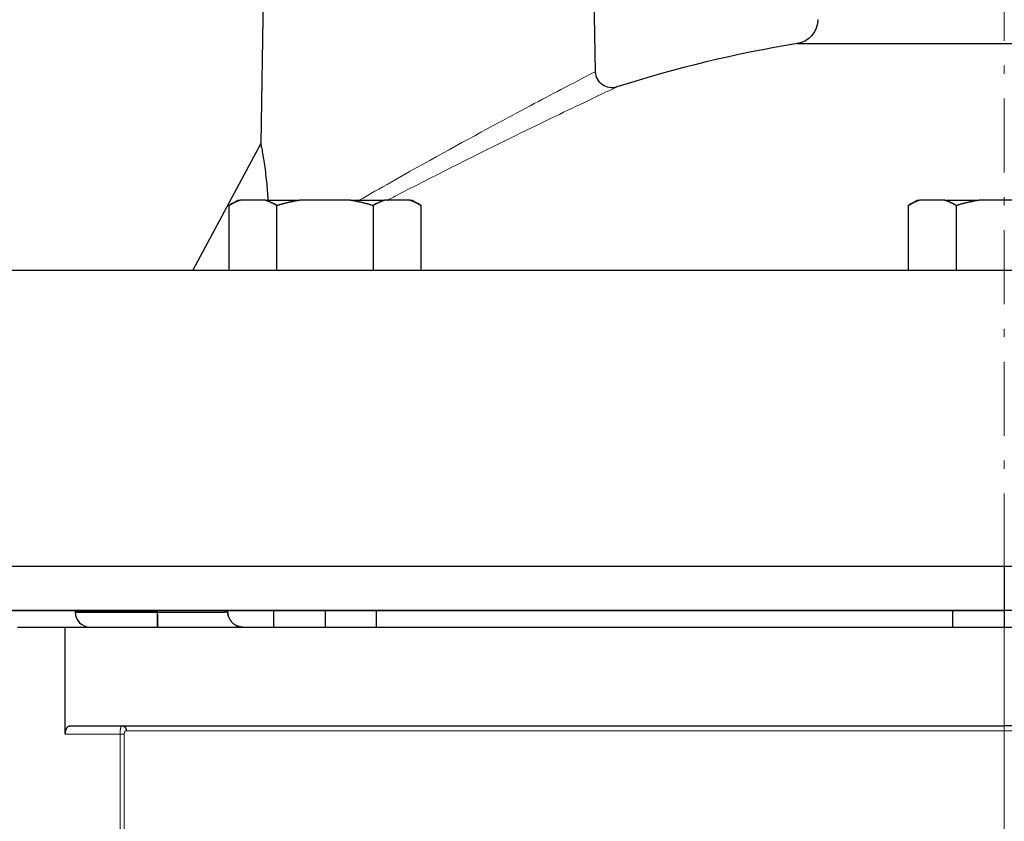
# Model space of a CAD drawing. Header units: millimetres. Extents: x 18 to 610, y -123 to 280.
# Tile 74 of 83: x 382 to 442, y 151 to 200. Entities that reach past the tile are written whole.
import ezdxf

# ---------------------------------------------------------------- set-up
doc = ezdxf.new("R2010")
doc.units = ezdxf.units.MM
doc.linetypes.add('CENTER', pattern=[8, 4.5, -1.5, 0.5, -1.5])
doc.linetypes.add('SOLID', pattern=[0])

# ---------------------------------------------------------------- blocks, each defined once
blk = doc.blocks.new('BlockOfViews_8')
at = {"linetype": 'SOLID', "lineweight": 30}
for p, q in [((397.051, 204.59, -0.51), (396.842, 192.581, -0.51)), ((417.202, 196.945, -0.517), (417.068, 204.59, -0.51)), ((396.842, 192.581, -0.51), (392.708, 184.881, -0.51)), ((394.903, 188.803, 33.49), (395.453, 189.121, 33.49)), ((394.903, 188.803, 33.49), (394.903, 184.881, 33.49)), ((397.144, 189.121, 37.371), (395.587, 189.121, 34.675)), ((397.828, 184.881, 38.556), (397.828, 188.803, 38.556)), ((402.31, 189.121, 38.556), (399.196, 189.121, 38.556)), ((403.678, 188.803, 38.556), (403.678, 184.881, 38.556)), ((405.919, 189.121, 34.675), (404.362, 189.121, 37.371)), ((406.053, 189.121, 33.49), (406.603, 188.803, 33.49)), ((406.603, 184.881, 33.49), (406.603, 188.803, 33.49)), ((436.21, 188.803, 52.99), (436.76, 189.121, 52.99)), ((436.21, 188.803, 52.99), (436.21, 184.881, 52.99)), ((438.451, 189.121, 56.871), (436.894, 189.121, 54.175)), ((439.135, 188.803, 58.056), (439.135, 184.881, 58.056)), ((443.617, 189.121, 58.056), (440.503, 189.121, 58.056)), ((442.06, 166.881, 59.99), (442.06, 164.181, 59.99)), ((385.56, 164.181, -0.51), (385.56, 164.081, -0.51)), ((390.56, 164.081, 4.49), (390.56, 164.181, 4.49)), ((390.56, 164.081, 4.49), (394.66, 164.081, 4.49)), ((394.829, 164.081, 4.49), (394.66, 164.081, 4.49)), ((397.617, 164.181, 33.781), (397.617, 163.181, 33.781)), ((400.753, 164.181, 36.64), (400.753, 163.181, 36.64)), ((403.89, 163.181, 33.781), (403.89, 164.181, 33.781)), ((438.917, 164.181, 53.205), (438.917, 163.181, 53.205)), ((442.06, 164.181, 56.14), (442.06, 163.181, 56.14)), ((382.06, 163.181, 32.59), (384.96, 163.181, 32.59)), ((384.96, 156.681, 32.59), (384.96, 163.181, 32.59)), ((395.617, 163.194, 1.043), (395.611, 163.191, 1.043))]:
    blk.add_line(p, q, dxfattribs=at)
at = {"color": 196, "linetype": 'SOLID', "lineweight": 9}
for p, q in [((442.06, 157.181, 65.49), (442.06, 163.181, 65.49)), ((442.06, 148.181, 62.49), (442.06, 156.881, 62.49)), ((388.289, 156.681, 32.59), (384.96, 156.681, 32.59)), ((388.289, 147.881, 32.59), (388.289, 156.681, 32.59)), ((388.544, 148.136, 32.732), (388.544, 156.681, 32.732))]:
    blk.add_line(p, q, dxfattribs=at)
at = {"color": 6, "linetype": 'CENTER', "lineweight": 9}
blk.add_lwpolyline([(442.06, 78.81), (442.06, 254.075)], dxfattribs=at)
at = {"linetype": 'SOLID', "lineweight": 30, "extrusion": (0, 0, -1)}
for centre, radius, start, end in [((-429.254, 200.095, 0.51), 1.461, 179.21745, 261.91403), ((-418.202, 196.962, 0.517), 1, 252.28236, 359.00174)]:
    blk.add_arc(centre, radius, start, end, dxfattribs=at)
at = {"linetype": 'SOLID', "lineweight": 30}
for centre, radius, start, end in [((442.06, 122.282, -0.51), 77.399, 99.36897, 107.7169), ((401.319, 176.868, 38.556), 12.435, 99.82687, 106.30282), ((400.187, 176.868, 38.556), 12.435, 73.69718, 80.17313), ((442.626, 176.868, 58.056), 12.435, 99.82687, 106.30282), ((386.462, 164.083, -0.51), 0.902, 180.1482, 269.85278)]:
    blk.add_arc(centre, radius, start, end, dxfattribs=at)
at = {"linetype": 'SOLID', "lineweight": 30, "extrusion": (0, 1, 0)}
for centre, radius, start, end in [((-442.06, -0.51, 198.648), 12.6, 0, 180), ((-400.753, 33.49, 189.121), 5.3, 0, 12.92006), ((-400.753, 33.49, 189.121), 5.3, 47.07994, 72.92006), ((-400.753, 33.49, 189.121), 5.3, 107.07994, 132.92006), ((-400.753, 33.49, 189.121), 5.3, 167.07994, 180), ((-442.06, 52.99, 189.121), 5.3, 0, 12.92006), ((-442.06, 52.99, 189.121), 5.3, 47.07994, 72.92006), ((-442.06, -0.51, 184.881), 65.086, 0, 136.77185), ((-442.06, -0.51, 166.881), 65.4, 0, 136.01697), ((-442.06, -0.51, 164.181), 60.5, 359.2294, 90.00006), ((-390.56, -0.51, 164.081), 5, 0, 90), ((-442.06, -0.51, 163.181), 66, 30.10037, 89.99993), ((-442.06, -0.51, 163.181), 66, 90.00007, 135.3949), ((-442.06, -0.51, 157.181), 66, 30.6033, 90)]:
    blk.add_arc(centre, radius, start, end, dxfattribs=at)
at = {"linetype": 'SOLID', "lineweight": 30, "extrusion": (-0.866025, 9.12311e-12, 0.5)}
for centre in [(-176.868, 229.946, -325.251), (-176.868, 267.486, -351.274)]:
    blk.add_arc(centre, 12.435, 189.82687, 196.30282, dxfattribs=at)
at = {"linetype": 'SOLID', "lineweight": 30, "extrusion": (-0.866025, 2.99193e-12, 0.5)}
for centre in [(-176.868, 228.814, -325.251), (-176.868, 266.355, -351.274)]:
    blk.add_arc(centre, 12.435, 163.69718, 170.17313, dxfattribs=at)
at = {"linetype": 'SOLID', "lineweight": 30, "extrusion": (0.866025, -2.16781e-12, 0.5)}
blk.add_arc((176.868, -171.939, 368.874), 12.435, 9.82687, 16.30282, dxfattribs=at)
at = {"linetype": 'SOLID', "lineweight": 30, "extrusion": (0.866025, 8.65531e-12, 0.5)}
blk.add_arc((176.868, -170.808, 368.874), 12.435, 343.69718, 350.17313, dxfattribs=at)
at = {"linetype": 'SOLID', "lineweight": 30, "extrusion": (0, -1, 0)}
for centre, radius, start, end in [((442.06, -0.51, -164.181), 60.5, 90, 178.30189), ((390.56, -0.51, -164.081), 5, 90, 180), ((442.06, -0.51, -164.181), 60.5, 39.02347, 90), ((442.06, -0.51, -157.181), 66, 44.75412, 90)]:
    blk.add_arc(centre, radius, start, end, dxfattribs=at)
at = {"linetype": 'SOLID', "lineweight": 30, "extrusion": (-1, 0, 0)}
blk.add_arc((-164.081, 3.59, -390.56), 0.9, 0, 90, dxfattribs=at)
at = {"linetype": 'SOLID', "lineweight": 30, "extrusion": (1, 0, 0)}
blk.add_arc((164.081, 3.59, 390.56), 0.9, 98.07088, 180.00001, dxfattribs=at)
at = {"color": 196, "linetype": 'SOLID', "lineweight": 9, "extrusion": (0, -1, 0)}
for start, end in [(90, 147.94009), (42.35294, 90)]:
    blk.add_arc((442.06, -0.51, -156.881), 63, start, end, dxfattribs=at)
at = {"color": 196, "linetype": 'SOLID', "lineweight": 9, "extrusion": (-1, 0, 6.12303e-17)}
blk.add_arc((-156.881, 62.79, -442.06), 0.3, 180, 270, dxfattribs=at)
at = {"color": 196, "linetype": 'SOLID', "lineweight": 9, "extrusion": (0, 1, 0)}
blk.add_arc((-388.289, 32.89, 156.681), 0.3, 211.84655, 270, dxfattribs=at)
at = {"color": 196, "linetype": 'SOLID', "lineweight": 9}
for points, knots in [([(417.202, 196.945, -0.517), (417.202, 196.945, -0.514), (417.202, 196.945, -0.512), (417.202, 196.945, -0.51), (417.202, 196.945, 0.399), (417.079, 196.881, 1.313), (416.489, 196.576, 3.473), (415.88, 196.26, 4.684), (414.002, 195.276, 7.138), (412.563, 194.514, 8.23), (409.007, 192.595, 9.749), (406.829, 191.393, 9.941), (404.112, 189.853, 9.347), (403.461, 189.481, 9.136), (402.836, 189.121, 8.861)], [74.601045, 74.601045, 74.601045, 74.601045, 74.608379, 74.608379, 74.608379, 77.604829, 77.604829, 82.023675, 82.023675, 88.173186, 88.173186, 95.902177, 95.902177, 98.374832, 98.374832, 98.374832, 98.374832]), ([(404.556, 189.133, 10.211), (404.712, 189.214, 10.253), (404.868, 189.295, 10.291), (407.256, 190.528, 10.815), (409.616, 191.715, 10.61), (413.472, 193.61, 8.965), (415.034, 194.362, 7.783), (417.072, 195.334, 5.122), (417.732, 195.646, 3.809), (418.372, 195.947, 1.467), (418.506, 196.01, 0.476), (418.506, 196.01, -0.51), (418.506, 196.01, -0.512), (418.506, 196.01, -0.515), (418.506, 196.01, -0.517)], [-96.446841, -96.446841, -96.446841, -96.446841, -95.902177, -95.902177, -88.173186, -88.173186, -82.023675, -82.023675, -77.604829, -77.604829, -74.608379, -74.608379, -74.608379, -74.601045, -74.601045, -74.601045, -74.601045]), ([(388.289, 156.681, 32.59), (388.289, 156.695, 32.59), (388.289, 156.71, 32.591), (388.29, 156.738, 32.593), (388.29, 156.752, 32.595), (388.291, 156.781, 32.6), (388.292, 156.795, 32.603), (388.294, 156.822, 32.61), (388.295, 156.836, 32.615), (388.297, 156.863, 32.624), (388.299, 156.876, 32.629), (388.302, 156.902, 32.641), (388.303, 156.914, 32.648), (388.307, 156.939, 32.662), (388.308, 156.951, 32.669), (388.312, 156.974, 32.685), (388.314, 156.985, 32.693), (388.319, 157.007, 32.711), (388.321, 157.017, 32.72), (388.326, 157.037, 32.739), (388.328, 157.047, 32.749), (388.333, 157.065, 32.77), (388.336, 157.073, 32.78), (388.342, 157.09, 32.802), (388.344, 157.097, 32.813), (388.35, 157.112, 32.836), (388.353, 157.118, 32.848), (388.359, 157.131, 32.872), (388.362, 157.137, 32.884), (388.368, 157.147, 32.909), (388.371, 157.152, 32.921), (388.378, 157.16, 32.947), (388.381, 157.164, 32.96), (388.387, 157.17, 32.985), (388.391, 157.173, 32.998), (388.397, 157.177, 33.025), (388.4, 157.178, 33.038), (388.407, 157.18, 33.064), (388.41, 157.181, 33.077), (388.414, 157.181, 33.09)], [0, 0, 0, 0, 0.086146, 0.086146, 0.172291, 0.172291, 0.258437, 0.258437, 0.344583, 0.344583, 0.430728, 0.430728, 0.516874, 0.516874, 0.60302, 0.60302, 0.689165, 0.689165, 0.775311, 0.775311, 0.861457, 0.861457, 0.947603, 0.947603, 1.033748, 1.033748, 1.119894, 1.119894, 1.20604, 1.20604, 1.292185, 1.292185, 1.378331, 1.378331, 1.464477, 1.464477, 1.550622, 1.550622, 1.636768, 1.636768, 1.636768, 1.636768]), ([(388.544, 156.681, 32.732), (388.544, 156.688, 32.732), (388.544, 156.699, 32.732), (388.545, 156.713, 32.734), (388.546, 156.724, 32.736), (388.548, 156.734, 32.739), (388.55, 156.744, 32.742), (388.552, 156.754, 32.746), (388.555, 156.764, 32.75), (388.558, 156.773, 32.754), (388.561, 156.782, 32.759), (388.564, 156.791, 32.765), (388.568, 156.799, 32.77), (388.571, 156.807, 32.777), (388.575, 156.815, 32.783), (388.58, 156.822, 32.79), (388.584, 156.829, 32.797), (388.589, 156.835, 32.804), (388.595, 156.843, 32.814), (388.601, 156.85, 32.825), (388.608, 156.856, 32.835), (388.615, 156.862, 32.846), (388.624, 156.868, 32.86), (388.634, 156.874, 32.878), (388.649, 156.879, 32.901), (388.66, 156.881, 32.919), (388.668, 156.881, 32.931)], [0, 0, 0, 0, 0.0386425, 0.0579317, 0.0771835, 0.0963832, 0.1155252, 0.1346006, 0.1536035, 0.1724821, 0.1912797, 0.2099934, 0.228623, 0.2471631, 0.2656211, 0.2839986, 0.3022997, 0.3202498, 0.338134, 0.3737144, 0.3914279, 0.4090968, 0.4443169, 0.4794055, 0.5144442, 0.5845906, 0.5845906, 0.5845906, 0.5845906])]:
    blk.add_open_spline(points, degree=3, knots=knots, dxfattribs=at)
at = {"linetype": 'SOLID', "lineweight": 30}
for points, knots in [([(396.842, 192.581, -0.51), (396.842, 192.581, -0.303), (396.848, 192.552, -0.094), (396.87, 192.44, 0.315), (396.887, 192.355, 0.513), (396.928, 192.14, 0.887), (396.952, 192.01, 1.062), (397.001, 191.719, 1.38), (397.027, 191.56, 1.523), (397.102, 191.054, 1.913), (397.151, 190.666, 2.125), (397.229, 189.892, 2.449), (397.26, 189.512, 2.569), (397.284, 189.121, 2.665)], [10.183908, 10.183908, 10.183908, 10.183908, 10.804246, 10.804246, 11.424585, 11.424585, 12.044923, 12.044923, 12.665262, 12.665262, 13.973699, 13.973699, 15.108789, 15.108789, 15.108789, 15.108789]), ([(395.587, 189.121, 34.675), (395.575, 189.117, 34.654), (395.563, 189.113, 34.633), (395.539, 189.104, 34.591), (395.527, 189.1, 34.57), (395.502, 189.091, 34.528), (395.49, 189.086, 34.507), (395.466, 189.077, 34.465), (395.454, 189.072, 34.444), (395.43, 189.063, 34.402), (395.418, 189.058, 34.381), (395.393, 189.048, 34.34), (395.381, 189.043, 34.319), (395.357, 189.033, 34.277), (395.345, 189.027, 34.256), (395.321, 189.017, 34.214), (395.309, 189.012, 34.194), (395.285, 189.001, 34.152), (395.273, 188.995, 34.131), (395.249, 188.984, 34.09), (395.237, 188.979, 34.069), (395.213, 188.967, 34.027), (395.201, 188.961, 34.006), (395.177, 188.95, 33.965), (395.165, 188.944, 33.944), (395.141, 188.932, 33.903), (395.129, 188.926, 33.882), (395.105, 188.914, 33.841), (395.093, 188.908, 33.82), (395.069, 188.895, 33.778), (395.058, 188.889, 33.758), (395.034, 188.876, 33.717), (395.022, 188.87, 33.696), (394.998, 188.857, 33.655), (394.986, 188.85, 33.634), (394.962, 188.837, 33.593), (394.951, 188.83, 33.572), (394.927, 188.817, 33.531), (394.915, 188.81, 33.511), (394.903, 188.803, 33.49)], [0, 0, 0, 0, 0.0280169, 0.0280169, 0.0560337, 0.0560337, 0.0840506, 0.0840506, 0.1120674, 0.1120674, 0.1400843, 0.1400843, 0.1681012, 0.1681012, 0.196118, 0.196118, 0.2241349, 0.2241349, 0.2521517, 0.2521517, 0.2801686, 0.2801686, 0.3081855, 0.3081855, 0.3362023, 0.3362023, 0.3642192, 0.3642192, 0.392236, 0.392236, 0.4202529, 0.4202529, 0.4482698, 0.4482698, 0.4762866, 0.4762866, 0.5043035, 0.5043035, 0.5323203, 0.5323203, 0.5323203, 0.5323203]), ([(397.828, 188.803, 38.556), (397.816, 188.81, 38.536), (397.804, 188.817, 38.515), (397.781, 188.83, 38.474), (397.769, 188.837, 38.454), (397.745, 188.85, 38.413), (397.733, 188.857, 38.392), (397.709, 188.87, 38.351), (397.697, 188.876, 38.33), (397.673, 188.889, 38.289), (397.662, 188.895, 38.268), (397.638, 188.908, 38.227), (397.626, 188.914, 38.206), (397.602, 188.926, 38.165), (397.59, 188.932, 38.144), (397.566, 188.944, 38.102), (397.554, 188.95, 38.082), (397.53, 188.961, 38.04), (397.518, 188.967, 38.019), (397.494, 188.979, 37.978), (397.482, 188.984, 37.957), (397.458, 188.995, 37.915), (397.446, 189.001, 37.895), (397.422, 189.012, 37.853), (397.41, 189.017, 37.832), (397.386, 189.027, 37.79), (397.374, 189.033, 37.77), (397.35, 189.043, 37.728), (397.338, 189.048, 37.707), (397.313, 189.058, 37.665), (397.301, 189.063, 37.644), (397.277, 189.072, 37.602), (397.265, 189.077, 37.581), (397.241, 189.086, 37.539), (397.229, 189.091, 37.518), (397.205, 189.1, 37.476), (397.192, 189.104, 37.455), (397.168, 189.113, 37.413), (397.156, 189.117, 37.392), (397.144, 189.121, 37.371)], [0, 0, 0, 0, 0.042359, 0.042359, 0.0847181, 0.0847181, 0.1270771, 0.1270771, 0.1694361, 0.1694361, 0.2117951, 0.2117951, 0.2541542, 0.2541542, 0.2965132, 0.2965132, 0.3388722, 0.3388722, 0.3812312, 0.3812312, 0.4235903, 0.4235903, 0.4659493, 0.4659493, 0.5083083, 0.5083083, 0.5506673, 0.5506673, 0.5930264, 0.5930264, 0.6353854, 0.6353854, 0.6777444, 0.6777444, 0.7201034, 0.7201034, 0.7624625, 0.7624625, 0.8048215, 0.8048215, 0.8048215, 0.8048215]), ([(399.196, 189.121, 38.556), (399.172, 189.117, 38.556), (399.148, 189.113, 38.556), (399.099, 189.104, 38.556), (399.075, 189.1, 38.556), (399.027, 189.091, 38.556), (399.002, 189.086, 38.556), (398.954, 189.077, 38.556), (398.93, 189.072, 38.556), (398.881, 189.063, 38.556), (398.857, 189.058, 38.556), (398.809, 189.048, 38.556), (398.785, 189.043, 38.556), (398.737, 189.033, 38.557), (398.713, 189.027, 38.557), (398.664, 189.017, 38.557), (398.64, 189.012, 38.557), (398.592, 189.001, 38.557), (398.568, 188.995, 38.557), (398.52, 188.984, 38.557), (398.496, 188.979, 38.557), (398.448, 188.967, 38.557), (398.424, 188.961, 38.557), (398.376, 188.95, 38.557), (398.352, 188.944, 38.557), (398.304, 188.932, 38.557), (398.281, 188.926, 38.557), (398.233, 188.914, 38.557), (398.209, 188.908, 38.557), (398.161, 188.895, 38.556), (398.137, 188.889, 38.556), (398.089, 188.876, 38.556), (398.066, 188.87, 38.556), (398.018, 188.857, 38.556), (397.994, 188.85, 38.556), (397.947, 188.837, 38.556), (397.923, 188.83, 38.556), (397.876, 188.817, 38.556), (397.852, 188.81, 38.556), (397.828, 188.803, 38.556)], [0, 0, 0, 0, 0.0280098, 0.0280098, 0.0560196, 0.0560196, 0.0840294, 0.0840294, 0.1120392, 0.1120392, 0.1400489, 0.1400489, 0.1680587, 0.1680587, 0.1960685, 0.1960685, 0.2240783, 0.2240783, 0.2520881, 0.2520881, 0.2800979, 0.2800979, 0.3081077, 0.3081077, 0.3361175, 0.3361175, 0.3641273, 0.3641273, 0.3921371, 0.3921371, 0.4201468, 0.4201468, 0.4481566, 0.4481566, 0.4761664, 0.4761664, 0.5041762, 0.5041762, 0.532186, 0.532186, 0.532186, 0.532186]), ([(403.678, 188.803, 38.556), (403.654, 188.81, 38.556), (403.631, 188.817, 38.556), (403.583, 188.83, 38.556), (403.559, 188.837, 38.556), (403.512, 188.85, 38.556), (403.488, 188.857, 38.556), (403.441, 188.87, 38.556), (403.417, 188.876, 38.556), (403.369, 188.889, 38.556), (403.345, 188.895, 38.556), (403.297, 188.908, 38.556), (403.274, 188.914, 38.557), (403.226, 188.926, 38.557), (403.202, 188.932, 38.557), (403.154, 188.944, 38.557), (403.13, 188.95, 38.557), (403.082, 188.961, 38.557), (403.058, 188.967, 38.557), (403.01, 188.979, 38.557), (402.986, 188.984, 38.557), (402.938, 188.995, 38.557), (402.914, 189.001, 38.557), (402.866, 189.012, 38.557), (402.842, 189.017, 38.557), (402.794, 189.027, 38.557), (402.77, 189.033, 38.557), (402.721, 189.043, 38.556), (402.697, 189.048, 38.556), (402.649, 189.058, 38.556), (402.625, 189.063, 38.556), (402.576, 189.072, 38.556), (402.552, 189.077, 38.556), (402.504, 189.086, 38.556), (402.48, 189.091, 38.556), (402.431, 189.1, 38.556), (402.407, 189.104, 38.556), (402.358, 189.113, 38.556), (402.334, 189.117, 38.556), (402.31, 189.121, 38.556)], [0, 0, 0, 0, 0.0423631, 0.0423631, 0.0847261, 0.0847261, 0.1270892, 0.1270892, 0.1694523, 0.1694523, 0.2118154, 0.2118154, 0.2541784, 0.2541784, 0.2965415, 0.2965415, 0.3389046, 0.3389046, 0.3812676, 0.3812676, 0.4236307, 0.4236307, 0.4659938, 0.4659938, 0.5083568, 0.5083568, 0.5507199, 0.5507199, 0.593083, 0.593083, 0.6354461, 0.6354461, 0.6778091, 0.6778091, 0.7201722, 0.7201722, 0.7625353, 0.7625353, 0.8048983, 0.8048983, 0.8048983, 0.8048983]), ([(404.362, 189.121, 37.371), (404.35, 189.117, 37.392), (404.338, 189.113, 37.413), (404.314, 189.104, 37.455), (404.302, 189.1, 37.477), (404.277, 189.091, 37.518), (404.265, 189.086, 37.539), (404.241, 189.077, 37.581), (404.229, 189.072, 37.602), (404.205, 189.063, 37.644), (404.193, 189.058, 37.665), (404.169, 189.048, 37.707), (404.157, 189.043, 37.728), (404.132, 189.033, 37.77), (404.12, 189.027, 37.79), (404.096, 189.017, 37.832), (404.084, 189.012, 37.853), (404.06, 189.001, 37.895), (404.048, 188.995, 37.915), (404.024, 188.984, 37.957), (404.012, 188.979, 37.978), (403.988, 188.967, 38.019), (403.976, 188.961, 38.04), (403.952, 188.95, 38.082), (403.94, 188.944, 38.102), (403.916, 188.932, 38.144), (403.904, 188.926, 38.165), (403.88, 188.914, 38.206), (403.869, 188.908, 38.227), (403.845, 188.895, 38.268), (403.833, 188.889, 38.289), (403.809, 188.876, 38.33), (403.797, 188.87, 38.351), (403.773, 188.857, 38.392), (403.761, 188.85, 38.413), (403.737, 188.837, 38.454), (403.726, 188.83, 38.474), (403.702, 188.817, 38.515), (403.69, 188.81, 38.536), (403.678, 188.803, 38.556)], [0, 0, 0, 0, 0.0280135, 0.0280135, 0.056027, 0.056027, 0.0840405, 0.0840405, 0.112054, 0.112054, 0.1400675, 0.1400675, 0.1680811, 0.1680811, 0.1960946, 0.1960946, 0.2241081, 0.2241081, 0.2521216, 0.2521216, 0.2801351, 0.2801351, 0.3081486, 0.3081486, 0.3361621, 0.3361621, 0.3641756, 0.3641756, 0.3921891, 0.3921891, 0.4202026, 0.4202026, 0.4482162, 0.4482162, 0.4762297, 0.4762297, 0.5042432, 0.5042432, 0.5322567, 0.5322567, 0.5322567, 0.5322567]), ([(406.603, 188.803, 33.49), (406.591, 188.81, 33.511), (406.579, 188.817, 33.531), (406.556, 188.83, 33.572), (406.544, 188.837, 33.593), (406.52, 188.85, 33.634), (406.508, 188.857, 33.655), (406.484, 188.87, 33.696), (406.472, 188.876, 33.717), (406.449, 188.889, 33.758), (406.437, 188.895, 33.779), (406.413, 188.908, 33.82), (406.401, 188.914, 33.841), (406.377, 188.926, 33.882), (406.365, 188.932, 33.903), (406.341, 188.944, 33.944), (406.329, 188.95, 33.965), (406.305, 188.961, 34.006), (406.293, 188.967, 34.027), (406.269, 188.979, 34.069), (406.257, 188.984, 34.09), (406.233, 188.995, 34.131), (406.221, 189.001, 34.152), (406.197, 189.012, 34.194), (406.185, 189.017, 34.214), (406.161, 189.027, 34.256), (406.149, 189.033, 34.277), (406.125, 189.043, 34.319), (406.113, 189.048, 34.34), (406.089, 189.058, 34.381), (406.076, 189.063, 34.402), (406.052, 189.072, 34.444), (406.04, 189.077, 34.465), (406.016, 189.086, 34.507), (406.004, 189.091, 34.528), (405.98, 189.1, 34.57), (405.968, 189.104, 34.591), (405.943, 189.113, 34.633), (405.931, 189.117, 34.654), (405.919, 189.121, 34.675)], [0, 0, 0, 0, 0.0423557, 0.0423557, 0.0847113, 0.0847113, 0.127067, 0.127067, 0.1694227, 0.1694227, 0.2117784, 0.2117784, 0.254134, 0.254134, 0.2964897, 0.2964897, 0.3388454, 0.3388454, 0.3812011, 0.3812011, 0.4235567, 0.4235567, 0.4659124, 0.4659124, 0.5082681, 0.5082681, 0.5506237, 0.5506237, 0.5929794, 0.5929794, 0.6353351, 0.6353351, 0.6776908, 0.6776908, 0.7200464, 0.7200464, 0.7624021, 0.7624021, 0.8047578, 0.8047578, 0.8047578, 0.8047578]), ([(436.894, 189.121, 54.175), (436.882, 189.117, 54.154), (436.87, 189.113, 54.133), (436.845, 189.104, 54.091), (436.833, 189.1, 54.07), (436.809, 189.091, 54.028), (436.797, 189.086, 54.007), (436.773, 189.077, 53.965), (436.761, 189.072, 53.944), (436.736, 189.063, 53.902), (436.724, 189.058, 53.881), (436.7, 189.048, 53.84), (436.688, 189.043, 53.819), (436.664, 189.033, 53.777), (436.652, 189.027, 53.756), (436.628, 189.017, 53.714), (436.616, 189.012, 53.694), (436.592, 189.001, 53.652), (436.58, 188.995, 53.631), (436.556, 188.984, 53.59), (436.544, 188.979, 53.569), (436.52, 188.967, 53.527), (436.508, 188.961, 53.506), (436.484, 188.95, 53.465), (436.472, 188.944, 53.444), (436.448, 188.932, 53.403), (436.436, 188.926, 53.382), (436.412, 188.914, 53.341), (436.4, 188.908, 53.32), (436.376, 188.895, 53.278), (436.364, 188.889, 53.258), (436.341, 188.876, 53.217), (436.329, 188.87, 53.196), (436.305, 188.857, 53.155), (436.293, 188.85, 53.134), (436.269, 188.837, 53.093), (436.257, 188.83, 53.072), (436.234, 188.817, 53.031), (436.222, 188.81, 53.011), (436.21, 188.803, 52.99)], [0, 0, 0, 0, 0.0280169, 0.0280169, 0.0560337, 0.0560337, 0.0840506, 0.0840506, 0.1120674, 0.1120674, 0.1400843, 0.1400843, 0.1681012, 0.1681012, 0.196118, 0.196118, 0.2241349, 0.2241349, 0.2521517, 0.2521517, 0.2801686, 0.2801686, 0.3081855, 0.3081855, 0.3362023, 0.3362023, 0.3642192, 0.3642192, 0.392236, 0.392236, 0.4202529, 0.4202529, 0.4482698, 0.4482698, 0.4762866, 0.4762866, 0.5043035, 0.5043035, 0.5323203, 0.5323203, 0.5323203, 0.5323203]), ([(439.135, 188.803, 58.056), (439.123, 188.81, 58.036), (439.111, 188.817, 58.015), (439.087, 188.83, 57.974), (439.076, 188.837, 57.954), (439.052, 188.85, 57.913), (439.04, 188.857, 57.892), (439.016, 188.87, 57.851), (439.004, 188.876, 57.83), (438.98, 188.889, 57.789), (438.968, 188.895, 57.768), (438.944, 188.908, 57.727), (438.932, 188.914, 57.706), (438.909, 188.926, 57.665), (438.897, 188.932, 57.644), (438.873, 188.944, 57.602), (438.861, 188.95, 57.582), (438.837, 188.961, 57.54), (438.825, 188.967, 57.519), (438.801, 188.979, 57.478), (438.789, 188.984, 57.457), (438.765, 188.995, 57.415), (438.753, 189.001, 57.395), (438.729, 189.012, 57.353), (438.717, 189.017, 57.332), (438.693, 189.027, 57.29), (438.68, 189.033, 57.27), (438.656, 189.043, 57.228), (438.644, 189.048, 57.207), (438.62, 189.058, 57.165), (438.608, 189.063, 57.144), (438.584, 189.072, 57.102), (438.572, 189.077, 57.081), (438.548, 189.086, 57.039), (438.536, 189.091, 57.018), (438.511, 189.1, 56.976), (438.499, 189.104, 56.955), (438.475, 189.113, 56.913), (438.463, 189.117, 56.892), (438.451, 189.121, 56.871)], [0, 0, 0, 0, 0.042359, 0.042359, 0.0847181, 0.0847181, 0.1270771, 0.1270771, 0.1694361, 0.1694361, 0.2117951, 0.2117951, 0.2541542, 0.2541542, 0.2965132, 0.2965132, 0.3388722, 0.3388722, 0.3812312, 0.3812312, 0.4235903, 0.4235903, 0.4659493, 0.4659493, 0.5083083, 0.5083083, 0.5506673, 0.5506673, 0.5930264, 0.5930264, 0.6353854, 0.6353854, 0.6777444, 0.6777444, 0.7201034, 0.7201034, 0.7624625, 0.7624625, 0.8048215, 0.8048215, 0.8048215, 0.8048215]), ([(440.503, 189.121, 58.056), (440.479, 189.117, 58.056), (440.455, 189.113, 58.056), (440.406, 189.104, 58.056), (440.382, 189.1, 58.056), (440.333, 189.091, 58.056), (440.309, 189.086, 58.056), (440.261, 189.077, 58.056), (440.237, 189.072, 58.056), (440.188, 189.063, 58.056), (440.164, 189.058, 58.056), (440.116, 189.048, 58.056), (440.092, 189.043, 58.056), (440.043, 189.033, 58.057), (440.019, 189.027, 58.057), (439.971, 189.017, 58.057), (439.947, 189.012, 58.057), (439.899, 189.001, 58.057), (439.875, 188.995, 58.057), (439.827, 188.984, 58.057), (439.803, 188.979, 58.057), (439.755, 188.967, 58.057), (439.731, 188.961, 58.057), (439.683, 188.95, 58.057), (439.659, 188.944, 58.057), (439.611, 188.932, 58.057), (439.587, 188.926, 58.057), (439.539, 188.914, 58.057), (439.516, 188.908, 58.057), (439.468, 188.895, 58.056), (439.444, 188.889, 58.056), (439.396, 188.876, 58.056), (439.372, 188.87, 58.056), (439.325, 188.857, 58.056), (439.301, 188.85, 58.056), (439.253, 188.837, 58.056), (439.23, 188.83, 58.056), (439.182, 188.817, 58.056), (439.159, 188.81, 58.056), (439.135, 188.803, 58.056)], [0, 0, 0, 0, 0.0280098, 0.0280098, 0.0560196, 0.0560196, 0.0840294, 0.0840294, 0.1120392, 0.1120392, 0.1400489, 0.1400489, 0.1680587, 0.1680587, 0.1960685, 0.1960685, 0.2240783, 0.2240783, 0.2520881, 0.2520881, 0.2800979, 0.2800979, 0.3081077, 0.3081077, 0.3361175, 0.3361175, 0.3641273, 0.3641273, 0.3921371, 0.3921371, 0.4201468, 0.4201468, 0.4481566, 0.4481566, 0.4761664, 0.4761664, 0.5041762, 0.5041762, 0.532186, 0.532186, 0.532186, 0.532186]), ([(394.824, 164.181, 4.49), (394.824, 164.179, 4.49), (394.824, 164.177, 4.49), (394.824, 164.174, 4.49), (394.824, 164.172, 4.49), (394.824, 164.169, 4.49), (394.824, 164.167, 4.49), (394.824, 164.163, 4.49), (394.824, 164.162, 4.49), (394.824, 164.158, 4.49), (394.824, 164.156, 4.49), (394.824, 164.153, 4.49), (394.824, 164.151, 4.49), (394.824, 164.147, 4.49), (394.824, 164.146, 4.49), (394.825, 164.142, 4.49), (394.825, 164.14, 4.49), (394.825, 164.137, 4.49), (394.825, 164.135, 4.49), (394.825, 164.132, 4.49), (394.825, 164.13, 4.49), (394.825, 164.126, 4.49), (394.825, 164.125, 4.49), (394.826, 164.121, 4.49), (394.826, 164.119, 4.49), (394.826, 164.116, 4.49), (394.826, 164.114, 4.49), (394.826, 164.111, 4.49), (394.826, 164.109, 4.49), (394.827, 164.105, 4.49), (394.827, 164.104, 4.49), (394.827, 164.1, 4.49), (394.827, 164.098, 4.49), (394.828, 164.095, 4.49), (394.828, 164.093, 4.49), (394.828, 164.09, 4.49), (394.828, 164.088, 4.49), (394.828, 164.084, 4.49), (394.829, 164.083, 4.49), (394.829, 164.081, 4.49)], [0, 0, 0, 0, 0.005272, 0.005272, 0.0105439, 0.0105439, 0.0158159, 0.0158159, 0.0210879, 0.0210879, 0.0263599, 0.0263599, 0.0316318, 0.0316318, 0.0369038, 0.0369038, 0.0421758, 0.0421758, 0.0474477, 0.0474477, 0.0527197, 0.0527197, 0.0579917, 0.0579917, 0.0632637, 0.0632637, 0.0685356, 0.0685356, 0.0738076, 0.0738076, 0.0790796, 0.0790796, 0.0843515, 0.0843515, 0.0896235, 0.0896235, 0.0948955, 0.0948955, 0.1001674, 0.1001674, 0.1001674, 0.1001674]), ([(394.829, 164.081, 4.49), (394.832, 164.051, 4.49), (394.836, 164.021, 4.489), (394.847, 163.962, 4.483), (394.853, 163.933, 4.478), (394.869, 163.875, 4.467), (394.878, 163.847, 4.459), (394.897, 163.792, 4.443), (394.908, 163.765, 4.434), (394.931, 163.714, 4.413), (394.944, 163.689, 4.401), (394.97, 163.641, 4.376), (394.984, 163.618, 4.363), (395.013, 163.574, 4.334), (395.029, 163.552, 4.319), (395.061, 163.512, 4.288), (395.077, 163.492, 4.271), (395.111, 163.455, 4.238), (395.128, 163.438, 4.221), (395.163, 163.405, 4.185), (395.181, 163.389, 4.167), (395.218, 163.36, 4.129), (395.236, 163.346, 4.11), (395.274, 163.32, 4.071), (395.294, 163.308, 4.052), (395.333, 163.285, 4.012), (395.352, 163.275, 3.991), (395.392, 163.256, 3.95), (395.412, 163.247, 3.93), (395.452, 163.231, 3.888), (395.472, 163.224, 3.868), (395.513, 163.212, 3.825), (395.534, 163.206, 3.804), (395.575, 163.197, 3.762), (395.595, 163.193, 3.74), (395.637, 163.187, 3.697), (395.657, 163.185, 3.676), (395.699, 163.182, 3.633), (395.72, 163.181, 3.611), (395.741, 163.181, 3.59)], [0, 0, 0, 0, 0.089774, 0.089774, 0.179547, 0.179547, 0.269321, 0.269321, 0.359095, 0.359095, 0.448869, 0.448869, 0.538642, 0.538642, 0.628416, 0.628416, 0.71819, 0.71819, 0.807963, 0.807963, 0.897737, 0.897737, 0.987511, 0.987511, 1.077285, 1.077285, 1.167058, 1.167058, 1.256832, 1.256832, 1.346606, 1.346606, 1.43638, 1.43638, 1.526153, 1.526153, 1.615927, 1.615927, 1.705701, 1.705701, 1.705701, 1.705701]), ([(395.741, 163.181, 3.59), (395.72, 163.181, 3.611), (395.699, 163.182, 3.633), (395.657, 163.185, 3.676), (395.637, 163.187, 3.697), (395.595, 163.193, 3.74), (395.575, 163.197, 3.762), (395.534, 163.206, 3.804), (395.513, 163.212, 3.825), (395.472, 163.224, 3.868), (395.452, 163.231, 3.888), (395.412, 163.247, 3.93), (395.392, 163.256, 3.95), (395.352, 163.275, 3.991), (395.333, 163.285, 4.012), (395.294, 163.308, 4.052), (395.274, 163.32, 4.071), (395.236, 163.346, 4.11), (395.218, 163.36, 4.129), (395.181, 163.389, 4.167), (395.163, 163.405, 4.185), (395.128, 163.438, 4.221), (395.111, 163.455, 4.238), (395.077, 163.492, 4.271), (395.061, 163.512, 4.288), (395.029, 163.552, 4.319), (395.014, 163.574, 4.334), (394.984, 163.618, 4.363), (394.97, 163.641, 4.376), (394.944, 163.689, 4.401), (394.931, 163.714, 4.413), (394.908, 163.765, 4.434), (394.898, 163.792, 4.443), (394.878, 163.847, 4.46), (394.869, 163.875, 4.467), (394.854, 163.933, 4.478), (394.847, 163.962, 4.483), (394.836, 164.021, 4.489), (394.832, 164.051, 4.49), (394.829, 164.081, 4.49)], [0, 0, 0, 0, 0.094831, 0.094831, 0.189661, 0.189661, 0.284492, 0.284492, 0.379323, 0.379323, 0.474153, 0.474153, 0.568984, 0.568984, 0.663815, 0.663815, 0.758645, 0.758645, 0.853476, 0.853476, 0.948307, 0.948307, 1.043138, 1.043138, 1.137968, 1.137968, 1.232799, 1.232799, 1.32763, 1.32763, 1.42246, 1.42246, 1.517291, 1.517291, 1.612122, 1.612122, 1.706952, 1.706952, 1.801783, 1.801783, 1.801783, 1.801783]), ([(395.706, 163.181, 3.375), (395.688, 163.181, 3.359), (395.669, 163.182, 3.343), (395.644, 163.184, 3.321), (395.637, 163.184, 3.315), (395.629, 163.185, 3.308)], [0.01622309, 0.01622309, 0.01622309, 0.01622309, 0.0680674, 0.0680674, 0.08820074, 0.08820074, 0.08820074, 0.08820074]), ([(384.96, 156.681, 32.59), (384.96, 156.696, 32.59), (384.96, 156.711, 32.591), (384.962, 156.74, 32.594), (384.963, 156.755, 32.596), (384.966, 156.784, 32.601), (384.968, 156.799, 32.604), (384.973, 156.827, 32.612), (384.975, 156.841, 32.616), (384.981, 156.869, 32.627), (384.984, 156.882, 32.632), (384.992, 156.908, 32.645), (384.996, 156.921, 32.651), (385.004, 156.946, 32.666), (385.008, 156.958, 32.674), (385.018, 156.981, 32.69), (385.023, 156.992, 32.699), (385.033, 157.013, 32.716), (385.039, 157.024, 32.726), (385.05, 157.043, 32.745), (385.056, 157.052, 32.755), (385.068, 157.07, 32.776), (385.074, 157.078, 32.786), (385.087, 157.094, 32.808), (385.094, 157.101, 32.82), (385.107, 157.115, 32.842), (385.114, 157.122, 32.854), (385.128, 157.134, 32.878), (385.135, 157.139, 32.889), (385.149, 157.149, 32.914), (385.156, 157.153, 32.926), (385.17, 157.161, 32.95), (385.178, 157.165, 32.963), (385.193, 157.17, 32.988), (385.2, 157.173, 33.001), (385.215, 157.177, 33.026), (385.223, 157.178, 33.039), (385.238, 157.18, 33.065), (385.245, 157.181, 33.077), (385.253, 157.181, 33.09)], [0, 0, 0, 0, 0.0444019, 0.0444019, 0.0888037, 0.0888037, 0.1332056, 0.1332056, 0.1776075, 0.1776075, 0.2220093, 0.2220093, 0.2664112, 0.2664112, 0.3108131, 0.3108131, 0.3552149, 0.3552149, 0.3996168, 0.3996168, 0.4440187, 0.4440187, 0.4884205, 0.4884205, 0.5328224, 0.5328224, 0.5772243, 0.5772243, 0.6216261, 0.6216261, 0.666028, 0.666028, 0.7104299, 0.7104299, 0.7548317, 0.7548317, 0.7992336, 0.7992336, 0.8436355, 0.8436355, 0.8436355, 0.8436355])]:
    blk.add_open_spline(points, degree=3, knots=knots, dxfattribs=at)
for points in [[(397.287, 189.068, 2.678), (397.287, 189.067, 2.678), (397.287, 189.066, 2.678), (397.287, 189.066, 2.678)], [(402.705, 189.045, 8.802), (402.704, 189.045, 8.802), (402.704, 189.045, 8.802), (402.704, 189.045, 8.801)], [(404.532, 189.121, 10.205), (404.54, 189.125, 10.207), (404.548, 189.129, 10.209), (404.556, 189.133, 10.211)], [(394.829, 164.081, 4.49), (394.827, 164.114, 4.49), (394.825, 164.148, 4.49), (394.824, 164.181, 4.49)]]:
    blk.add_open_spline(points, degree=3, dxfattribs=at)
blk.add_rational_spline([(388.414, 157.181, 33.09), (388.668, 157.181, 32.931), (388.668, 156.881, 32.931)], [1, 0.707106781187, 1], degree=2, dxfattribs=at)

msp = doc.modelspace()

# ---------------------------------------------------------------- block references
msp.add_blockref('BlockOfViews_8', (0, 0))

doc.saveas('drawing.dxf')
